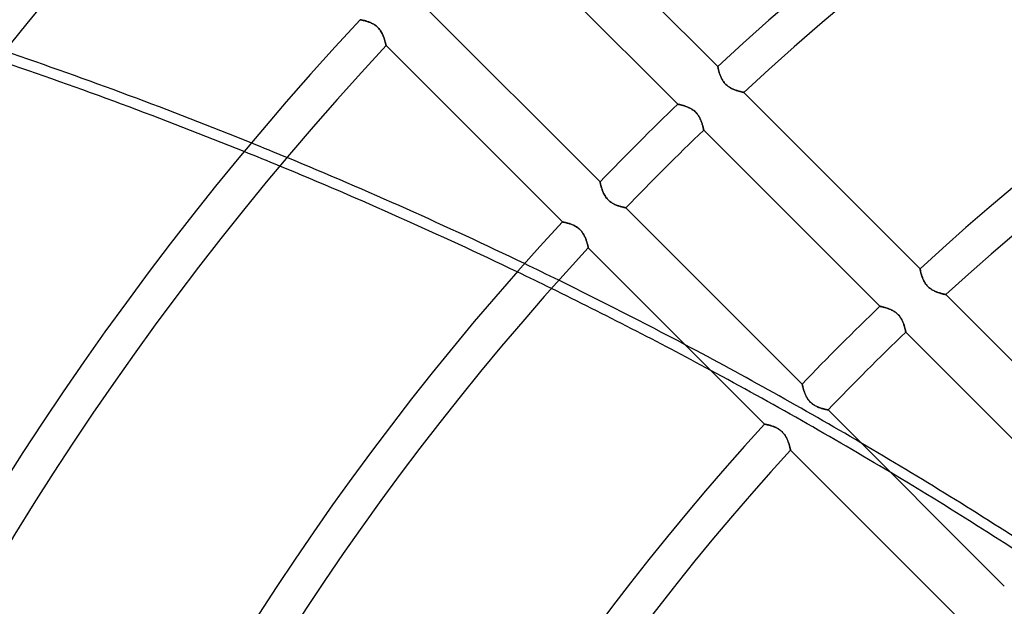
# Model space of a CAD drawing. Header units: millimetres. Extents: x -270 to 270, y -270 to 270.
# Tile 13 of 56: x -144 to -90, y 84 to 117. Entities that reach past the tile are written whole.
import ezdxf

# ---------------------------------------------------------------- set-up
doc = ezdxf.new("R2010")
doc.units = ezdxf.units.MM
doc.layers.add('MAIN-1', color=7, linetype='Continuous')
doc.layers.add('MAIN-2', color=7, linetype='Continuous')

msp = doc.modelspace()

# ---------------------------------------------------------------- linework, layer by layer
at = {"layer": 'MAIN-1'}
for p, q in [((-105.496, 114.045), (-115.192, 123.74)), ((-117.386, 121.661), (-107.696, 111.97)), ((-111.97, 107.696), (-121.661, 117.386)), ((-125.166, 116.617), (-125.164, 116.617)), ((-125.164, 116.617), (-125.159, 116.616)), ((-125.159, 116.616), (-125.15, 116.614)), ((-125.15, 116.614), (-125.138, 116.612)), ((-125.138, 116.612), (-125.122, 116.609)), ((-125.122, 116.609), (-125.103, 116.605)), ((-125.103, 116.605), (-125.08, 116.6)), ((-125.08, 116.6), (-125.055, 116.595)), ((-125.055, 116.595), (-125.027, 116.589)), ((-125.027, 116.589), (-124.997, 116.582)), ((-124.997, 116.582), (-124.964, 116.574)), ((-124.964, 116.574), (-124.929, 116.565)), ((-124.929, 116.565), (-124.892, 116.555)), ((-124.892, 116.555), (-124.853, 116.544)), ((-124.853, 116.544), (-124.813, 116.532)), ((-124.813, 116.532), (-124.772, 116.519)), ((-124.772, 116.519), (-124.729, 116.505)), ((-124.729, 116.505), (-124.686, 116.489)), ((-124.686, 116.489), (-124.642, 116.473)), ((-124.642, 116.473), (-124.598, 116.454)), ((-124.598, 116.454), (-124.554, 116.435)), ((-124.554, 116.435), (-124.509, 116.413)), ((-124.509, 116.413), (-124.465, 116.389)), ((-124.465, 116.389), (-124.42, 116.364)), ((-124.42, 116.364), (-124.376, 116.336)), ((-124.376, 116.336), (-124.333, 116.307)), ((-124.333, 116.307), (-124.29, 116.274)), ((-124.29, 116.274), (-124.249, 116.24)), ((-124.249, 116.24), (-124.21, 116.204)), ((-124.21, 116.204), (-124.172, 116.167)), ((-124.172, 116.167), (-124.136, 116.127)), ((-124.136, 116.127), (-124.102, 116.086)), ((-124.102, 116.086), (-124.07, 116.043)), ((-124.07, 116.043), (-124.039, 116)), ((-124.039, 116), (-124.012, 115.956)), ((-124.012, 115.956), (-123.986, 115.911)), ((-123.986, 115.911), (-123.961, 115.866)), ((-123.961, 115.866), (-123.939, 115.821)), ((-123.939, 115.821), (-123.919, 115.776)), ((-123.919, 115.776), (-123.899, 115.731)), ((-123.899, 115.731), (-123.882, 115.687)), ((-123.882, 115.687), (-123.865, 115.643)), ((-123.865, 115.643), (-123.85, 115.6)), ((-123.85, 115.6), (-123.836, 115.557)), ((-123.836, 115.557), (-123.823, 115.516)), ((-123.823, 115.516), (-123.811, 115.477)), ((-123.811, 115.477), (-123.8, 115.439)), ((-123.8, 115.439), (-123.79, 115.402)), ((-123.79, 115.402), (-123.782, 115.369)), ((-123.782, 115.369), (-123.774, 115.337)), ((-123.774, 115.337), (-123.767, 115.308)), ((-123.767, 115.308), (-123.76, 115.282)), ((-123.76, 115.282), (-123.755, 115.259)), ((-123.755, 115.259), (-123.751, 115.238)), ((-123.751, 115.238), (-123.747, 115.222)), ((-123.747, 115.222), (-123.744, 115.209)), ((-123.744, 115.209), (-123.742, 115.199)), ((-123.742, 115.199), (-123.741, 115.193)), ((-123.741, 115.193), (-123.74, 115.192)), ((-123.74, 115.192), (-114.045, 105.496)), ((-105.496, 114.043), (-105.496, 114.045)), ((-105.495, 114.038), (-105.496, 114.043)), ((-105.493, 114.029), (-105.495, 114.038)), ((-105.491, 114.017), (-105.493, 114.029)), ((-105.488, 114.001), (-105.491, 114.017)), ((-105.484, 113.982), (-105.488, 114.001)), ((-105.479, 113.961), (-105.484, 113.982)), ((-105.474, 113.936), (-105.479, 113.961)), ((-105.468, 113.909), (-105.474, 113.936)), ((-105.461, 113.879), (-105.468, 113.909)), ((-105.454, 113.847), (-105.461, 113.879)), ((-105.445, 113.813), (-105.454, 113.847)), ((-105.436, 113.777), (-105.445, 113.813)), ((-105.425, 113.739), (-105.436, 113.777)), ((-105.414, 113.7), (-105.425, 113.739)), ((-105.401, 113.659), (-105.414, 113.7)), ((-105.387, 113.616), (-105.401, 113.659)), ((-105.372, 113.573), (-105.387, 113.616)), ((-105.355, 113.529), (-105.372, 113.573)), ((-105.337, 113.484), (-105.355, 113.529)), ((-105.317, 113.439), (-105.337, 113.484)), ((-105.295, 113.393), (-105.317, 113.439)), ((-105.271, 113.348), (-105.295, 113.393)), ((-105.245, 113.303), (-105.271, 113.348)), ((-105.217, 113.258), (-105.245, 113.303)), ((-105.187, 113.214), (-105.217, 113.258)), ((-105.154, 113.17), (-105.187, 113.214)), ((-105.12, 113.128), (-105.154, 113.17)), ((-105.083, 113.088), (-105.12, 113.128)), ((-105.045, 113.05), (-105.083, 113.088)), ((-105.005, 113.014), (-105.045, 113.05)), ((-104.963, 112.98), (-105.005, 113.014)), ((-104.92, 112.947), (-104.963, 112.98)), ((-104.876, 112.917), (-104.92, 112.947)), ((-104.831, 112.889), (-104.876, 112.917)), ((-104.786, 112.863), (-104.831, 112.889)), ((-104.741, 112.839), (-104.786, 112.863)), ((-104.695, 112.816), (-104.741, 112.839)), ((-104.651, 112.796), (-104.695, 112.816)), ((-104.606, 112.777), (-104.651, 112.796)), ((-104.562, 112.759), (-104.606, 112.777)), ((-104.518, 112.743), (-104.562, 112.759)), ((-104.475, 112.728), (-104.518, 112.743)), ((-104.433, 112.714), (-104.475, 112.728)), ((-104.392, 112.701), (-104.433, 112.714)), ((-104.353, 112.689), (-104.392, 112.701)), ((-104.315, 112.679), (-104.353, 112.689)), ((-104.279, 112.669), (-104.315, 112.679)), ((-104.245, 112.66), (-104.279, 112.669)), ((-104.214, 112.652), (-104.245, 112.66)), ((-104.185, 112.645), (-104.214, 112.652)), ((-104.159, 112.639), (-104.185, 112.645)), ((-104.136, 112.634), (-104.159, 112.639)), ((-104.116, 112.629), (-104.136, 112.634)), ((-104.1, 112.625), (-104.116, 112.629)), ((-104.087, 112.623), (-104.1, 112.625)), ((-104.078, 112.621), (-104.087, 112.623)), ((-104.072, 112.619), (-104.078, 112.621)), ((-104.07, 112.619), (-104.072, 112.619)), ((-94.373, 102.922), (-104.07, 112.619)), ((-107.696, 111.97), (-107.694, 111.97)), ((-107.694, 111.97), (-107.688, 111.969)), ((-107.688, 111.969), (-107.679, 111.967)), ((-107.679, 111.967), (-107.666, 111.964)), ((-107.666, 111.964), (-107.65, 111.96)), ((-107.65, 111.96), (-107.63, 111.956)), ((-107.63, 111.956), (-107.607, 111.951)), ((-107.607, 111.951), (-107.582, 111.945)), ((-107.582, 111.945), (-107.553, 111.938)), ((-107.553, 111.938), (-107.522, 111.931)), ((-107.522, 111.931), (-107.489, 111.922)), ((-107.489, 111.922), (-107.453, 111.913)), ((-107.453, 111.913), (-107.416, 111.902)), ((-107.416, 111.902), (-107.377, 111.891)), ((-107.377, 111.891), (-107.336, 111.878)), ((-107.336, 111.878), (-107.294, 111.864)), ((-107.294, 111.864), (-107.252, 111.85)), ((-107.252, 111.85), (-107.208, 111.834)), ((-107.208, 111.834), (-107.164, 111.816)), ((-107.164, 111.816), (-107.12, 111.798)), ((-107.12, 111.798), (-107.076, 111.778)), ((-107.076, 111.778), (-107.031, 111.756)), ((-107.031, 111.756), (-106.986, 111.732)), ((-106.986, 111.732), (-106.942, 111.706)), ((-106.942, 111.706), (-106.897, 111.679)), ((-106.897, 111.679), (-106.854, 111.649)), ((-106.854, 111.649), (-106.811, 111.617)), ((-106.811, 111.617), (-106.769, 111.583)), ((-106.769, 111.583), (-106.73, 111.548)), ((-106.73, 111.548), (-106.692, 111.51)), ((-106.692, 111.51), (-106.656, 111.471)), ((-106.656, 111.471), (-106.621, 111.43)), ((-106.621, 111.43), (-106.589, 111.387)), ((-106.589, 111.387), (-106.558, 111.344)), ((-106.558, 111.344), (-106.53, 111.3)), ((-106.53, 111.3), (-106.505, 111.255)), ((-106.505, 111.255), (-106.481, 111.21)), ((-106.481, 111.21), (-106.459, 111.165)), ((-106.459, 111.165), (-106.438, 111.121)), ((-106.438, 111.121), (-106.42, 111.076)), ((-106.42, 111.076), (-106.402, 111.032)), ((-106.402, 111.032), (-106.386, 110.988)), ((-106.386, 110.988), (-106.372, 110.945)), ((-106.372, 110.945), (-106.358, 110.903)), ((-106.358, 110.903), (-106.346, 110.862)), ((-106.346, 110.862), (-106.335, 110.823)), ((-106.335, 110.823), (-106.325, 110.786)), ((-106.325, 110.786), (-106.316, 110.75)), ((-106.316, 110.75), (-106.308, 110.717)), ((-106.308, 110.717), (-106.3, 110.686)), ((-106.3, 110.686), (-106.294, 110.658)), ((-106.294, 110.658), (-106.288, 110.632)), ((-106.288, 110.632), (-106.284, 110.61)), ((-106.284, 110.61), (-106.28, 110.59)), ((-106.28, 110.59), (-106.276, 110.574)), ((-106.276, 110.574), (-106.274, 110.562)), ((-106.274, 110.562), (-106.272, 110.552)), ((-106.272, 110.552), (-106.271, 110.547)), ((-106.271, 110.547), (-106.271, 110.545)), ((-106.271, 110.545), (-96.58, 100.854)), ((-111.97, 107.694), (-111.97, 107.696)), ((-111.969, 107.688), (-111.97, 107.694)), ((-111.967, 107.679), (-111.969, 107.688)), ((-111.964, 107.666), (-111.967, 107.679)), ((-111.96, 107.649), (-111.964, 107.666)), ((-111.956, 107.63), (-111.96, 107.649)), ((-111.951, 107.607), (-111.956, 107.63)), ((-111.945, 107.581), (-111.951, 107.607)), ((-111.938, 107.552), (-111.945, 107.581)), ((-111.93, 107.521), (-111.938, 107.552)), ((-111.922, 107.488), (-111.93, 107.521)), ((-111.912, 107.452), (-111.922, 107.488)), ((-111.902, 107.415), (-111.912, 107.452)), ((-111.89, 107.376), (-111.902, 107.415)), ((-111.878, 107.335), (-111.89, 107.376)), ((-111.864, 107.293), (-111.878, 107.335)), ((-111.849, 107.25), (-111.864, 107.293)), ((-111.833, 107.206), (-111.849, 107.25)), ((-111.815, 107.161), (-111.833, 107.206)), ((-111.796, 107.117), (-111.815, 107.161)), ((-111.776, 107.072), (-111.796, 107.117)), ((-111.754, 107.027), (-111.776, 107.072)), ((-111.73, 106.982), (-111.754, 107.027)), ((-111.704, 106.938), (-111.73, 106.982)), ((-111.676, 106.894), (-111.704, 106.938)), ((-111.647, 106.85), (-111.676, 106.894)), ((-111.614, 106.807), (-111.647, 106.85)), ((-111.58, 106.766), (-111.614, 106.807)), ((-111.544, 106.726), (-111.58, 106.766)), ((-111.507, 106.688), (-111.544, 106.726)), ((-111.467, 106.653), (-111.507, 106.688)), ((-111.426, 106.618), (-111.467, 106.653)), ((-111.384, 106.586), (-111.426, 106.618)), ((-111.34, 106.556), (-111.384, 106.586)), ((-111.296, 106.528), (-111.34, 106.556)), ((-111.252, 106.503), (-111.296, 106.528)), ((-111.207, 106.479), (-111.252, 106.503)), ((-111.162, 106.457), (-111.207, 106.479)), ((-111.118, 106.437), (-111.162, 106.457)), ((-111.074, 106.419), (-111.118, 106.437)), ((-111.03, 106.402), (-111.074, 106.419)), ((-110.987, 106.386), (-111.03, 106.402)), ((-110.944, 106.371), (-110.987, 106.386)), ((-110.903, 106.358), (-110.944, 106.371)), ((-110.862, 106.346), (-110.903, 106.358)), ((-110.823, 106.335), (-110.862, 106.346)), ((-110.786, 106.325), (-110.823, 106.335)), ((-110.75, 106.316), (-110.786, 106.325)), ((-110.717, 106.308), (-110.75, 106.316)), ((-110.686, 106.3), (-110.717, 106.308)), ((-110.658, 106.294), (-110.686, 106.3)), ((-110.632, 106.288), (-110.658, 106.294)), ((-110.61, 106.284), (-110.632, 106.288)), ((-110.59, 106.28), (-110.61, 106.284)), ((-110.574, 106.276), (-110.59, 106.28)), ((-110.562, 106.274), (-110.574, 106.276)), ((-110.552, 106.272), (-110.562, 106.274)), ((-110.547, 106.271), (-110.552, 106.272)), ((-110.545, 106.271), (-110.547, 106.271)), ((-100.854, 96.58), (-110.545, 106.271)), ((-114.045, 105.496), (-114.043, 105.496)), ((-114.043, 105.496), (-114.038, 105.495)), ((-114.038, 105.495), (-114.029, 105.493)), ((-114.029, 105.493), (-114.016, 105.491)), ((-114.016, 105.491), (-114.001, 105.487)), ((-114.001, 105.487), (-113.981, 105.484)), ((-113.981, 105.484), (-113.959, 105.479)), ((-113.959, 105.479), (-113.934, 105.474)), ((-113.934, 105.474), (-113.906, 105.468)), ((-113.906, 105.468), (-113.876, 105.461)), ((-113.876, 105.461), (-113.843, 105.453)), ((-113.843, 105.453), (-113.808, 105.444)), ((-113.808, 105.444), (-113.771, 105.434)), ((-113.771, 105.434), (-113.732, 105.423)), ((-113.732, 105.423), (-113.692, 105.411)), ((-113.692, 105.411), (-113.65, 105.398)), ((-113.65, 105.398), (-113.608, 105.384)), ((-113.608, 105.384), (-113.565, 105.369)), ((-113.565, 105.369), (-113.521, 105.352)), ((-113.521, 105.352), (-113.477, 105.334)), ((-113.477, 105.334), (-113.433, 105.314)), ((-113.433, 105.314), (-113.388, 105.292)), ((-113.388, 105.292), (-113.344, 105.269)), ((-113.344, 105.269), (-113.299, 105.243)), ((-113.299, 105.243), (-113.255, 105.215)), ((-113.255, 105.215), (-113.212, 105.186)), ((-113.212, 105.186), (-113.169, 105.153)), ((-113.169, 105.153), (-113.128, 105.119)), ((-113.128, 105.119), (-113.089, 105.083)), ((-113.089, 105.083), (-113.051, 105.046)), ((-113.051, 105.046), (-113.015, 105.006)), ((-113.015, 105.006), (-112.981, 104.965)), ((-112.981, 104.965), (-112.949, 104.922)), ((-112.949, 104.922), (-112.919, 104.879)), ((-112.919, 104.879), (-112.891, 104.834)), ((-112.891, 104.834), (-112.865, 104.79)), ((-112.865, 104.79), (-112.841, 104.745)), ((-112.841, 104.745), (-112.818, 104.7)), ((-112.818, 104.7), (-112.798, 104.655)), ((-112.798, 104.655), (-112.778, 104.61)), ((-112.778, 104.61), (-112.761, 104.566)), ((-112.761, 104.566), (-112.744, 104.522)), ((-112.744, 104.522), (-112.729, 104.478)), ((-112.729, 104.478), (-112.715, 104.436)), ((-112.715, 104.436), (-112.702, 104.395)), ((-112.702, 104.395), (-112.69, 104.355)), ((-112.69, 104.355), (-112.679, 104.317)), ((-112.679, 104.317), (-112.669, 104.281)), ((-112.669, 104.281), (-112.66, 104.247)), ((-112.66, 104.247), (-112.652, 104.216)), ((-112.652, 104.216), (-112.645, 104.187)), ((-112.645, 104.187), (-112.639, 104.16)), ((-112.639, 104.16), (-112.634, 104.137)), ((-112.634, 104.137), (-112.629, 104.117)), ((-112.629, 104.117), (-112.626, 104.1)), ((-112.626, 104.1), (-112.623, 104.087)), ((-112.623, 104.087), (-112.621, 104.078)), ((-112.621, 104.078), (-112.619, 104.072)), ((-112.619, 104.072), (-112.619, 104.07)), ((-112.619, 104.07), (-102.922, 94.373)), ((-94.373, 102.92), (-94.373, 102.922)), ((-94.372, 102.916), (-94.373, 102.92)), ((-94.37, 102.908), (-94.372, 102.916)), ((-94.368, 102.897), (-94.37, 102.908)), ((-94.366, 102.883), (-94.368, 102.897)), ((-94.362, 102.867), (-94.366, 102.883)), ((-94.359, 102.848), (-94.362, 102.867)), ((-94.354, 102.826), (-94.359, 102.848)), ((-94.349, 102.802), (-94.354, 102.826)), ((-94.343, 102.775), (-94.349, 102.802)), ((-94.336, 102.747), (-94.343, 102.775)), ((-94.329, 102.716), (-94.336, 102.747)), ((-94.321, 102.684), (-94.329, 102.716)), ((-94.312, 102.65), (-94.321, 102.684)), ((-94.302, 102.614), (-94.312, 102.65)), ((-94.291, 102.577), (-94.302, 102.614)), ((-94.28, 102.539), (-94.291, 102.577)), ((-94.267, 102.5), (-94.28, 102.539)), ((-94.253, 102.459), (-94.267, 102.5)), ((-94.237, 102.418), (-94.253, 102.459)), ((-94.22, 102.376), (-94.237, 102.418)), ((-94.202, 102.334), (-94.22, 102.376)), ((-94.183, 102.292), (-94.202, 102.334)), ((-94.161, 102.249), (-94.183, 102.292)), ((-94.138, 102.206), (-94.161, 102.249)), ((-94.113, 102.164), (-94.138, 102.206)), ((-94.086, 102.122), (-94.113, 102.164)), ((-94.057, 102.081), (-94.086, 102.122)), ((-94.026, 102.041), (-94.057, 102.081)), ((-93.994, 102.002), (-94.026, 102.041)), ((-93.959, 101.964), (-93.994, 102.002)), ((-93.923, 101.929), (-93.959, 101.964)), ((-93.886, 101.895), (-93.923, 101.929)), ((-93.847, 101.862), (-93.886, 101.895)), ((-93.807, 101.831), (-93.847, 101.862)), ((-93.766, 101.803), (-93.807, 101.831)), ((-93.724, 101.776), (-93.766, 101.803)), ((-93.682, 101.751), (-93.724, 101.776)), ((-93.639, 101.727), (-93.682, 101.751)), ((-93.597, 101.705), (-93.639, 101.727)), ((-93.555, 101.685), (-93.597, 101.705)), ((-93.513, 101.667), (-93.555, 101.685)), ((-93.471, 101.649), (-93.513, 101.667)), ((-93.43, 101.633), (-93.471, 101.649)), ((-93.389, 101.618), (-93.43, 101.633)), ((-93.349, 101.604), (-93.389, 101.618)), ((-93.31, 101.591), (-93.349, 101.604)), ((-93.271, 101.579), (-93.31, 101.591)), ((-93.234, 101.568), (-93.271, 101.579)), ((-93.199, 101.557), (-93.234, 101.568)), ((-93.164, 101.548), (-93.199, 101.557)), ((-93.132, 101.54), (-93.164, 101.548)), ((-93.102, 101.532), (-93.132, 101.54)), ((-93.074, 101.525), (-93.102, 101.532)), ((-93.049, 101.519), (-93.074, 101.525)), ((-93.026, 101.513), (-93.049, 101.519)), ((-93.005, 101.509), (-93.026, 101.513)), ((-92.988, 101.505), (-93.005, 101.509)), ((-92.973, 101.501), (-92.988, 101.505)), ((-92.962, 101.499), (-92.973, 101.501)), ((-92.953, 101.497), (-92.962, 101.499)), ((-92.949, 101.496), (-92.953, 101.497)), ((-92.947, 101.496), (-92.949, 101.496)), ((-83.248, 91.797), (-92.947, 101.496)), ((-96.58, 100.854), (-96.578, 100.854)), ((-96.578, 100.854), (-96.573, 100.853)), ((-96.573, 100.853), (-96.565, 100.851)), ((-96.565, 100.851), (-96.554, 100.849)), ((-96.554, 100.849), (-96.539, 100.846)), ((-96.539, 100.846), (-96.522, 100.842)), ((-96.522, 100.842), (-96.502, 100.837)), ((-96.502, 100.837), (-96.479, 100.832)), ((-96.479, 100.832), (-96.454, 100.826)), ((-96.454, 100.826), (-96.426, 100.82)), ((-96.426, 100.82), (-96.396, 100.812)), ((-96.396, 100.812), (-96.364, 100.804)), ((-96.364, 100.804), (-96.331, 100.795)), ((-96.331, 100.795), (-96.295, 100.785)), ((-96.295, 100.785), (-96.259, 100.774)), ((-96.259, 100.774), (-96.221, 100.762)), ((-96.221, 100.762), (-96.182, 100.749)), ((-96.182, 100.749), (-96.142, 100.736)), ((-96.142, 100.736), (-96.101, 100.721)), ((-96.101, 100.721), (-96.06, 100.705)), ((-96.06, 100.705), (-96.019, 100.688)), ((-96.019, 100.688), (-95.978, 100.67)), ((-95.978, 100.67), (-95.936, 100.65)), ((-95.936, 100.65), (-95.894, 100.628)), ((-95.894, 100.628), (-95.852, 100.605)), ((-95.852, 100.605), (-95.81, 100.581)), ((-95.81, 100.581), (-95.769, 100.554)), ((-95.769, 100.554), (-95.728, 100.526)), ((-95.728, 100.526), (-95.688, 100.496)), ((-95.688, 100.496), (-95.649, 100.464)), ((-95.649, 100.464), (-95.612, 100.43)), ((-95.612, 100.43), (-95.577, 100.395)), ((-95.577, 100.395), (-95.543, 100.359)), ((-95.543, 100.359), (-95.51, 100.32)), ((-95.51, 100.32), (-95.479, 100.281)), ((-95.479, 100.281), (-95.451, 100.24)), ((-95.451, 100.24), (-95.424, 100.199)), ((-95.424, 100.199), (-95.399, 100.157)), ((-95.399, 100.157), (-95.376, 100.116)), ((-95.376, 100.116), (-95.354, 100.074)), ((-95.354, 100.074), (-95.334, 100.032)), ((-95.334, 100.032), (-95.316, 99.99)), ((-95.316, 99.99), (-95.298, 99.948)), ((-95.298, 99.948), (-95.283, 99.907)), ((-95.283, 99.907), (-95.268, 99.866)), ((-95.268, 99.866), (-95.254, 99.826)), ((-95.254, 99.826), (-95.242, 99.786)), ((-95.242, 99.786), (-95.23, 99.748)), ((-95.23, 99.748), (-95.22, 99.711)), ((-95.22, 99.711), (-95.21, 99.676)), ((-95.21, 99.676), (-95.202, 99.642)), ((-95.202, 99.642), (-95.194, 99.611)), ((-95.194, 99.611), (-95.187, 99.581)), ((-95.187, 99.581), (-95.18, 99.554)), ((-95.18, 99.554), (-95.175, 99.529)), ((-95.175, 99.529), (-95.17, 99.506)), ((-95.17, 99.506), (-95.166, 99.486)), ((-95.166, 99.486), (-95.162, 99.469)), ((-95.162, 99.469), (-95.16, 99.455)), ((-95.16, 99.455), (-95.157, 99.444)), ((-95.157, 99.444), (-95.156, 99.435)), ((-95.156, 99.435), (-95.155, 99.431)), ((-95.155, 99.431), (-95.155, 99.429)), ((-95.155, 99.429), (-85.463, 89.738)), ((-100.854, 96.578), (-100.854, 96.58)), ((-100.853, 96.572), (-100.854, 96.578)), ((-100.851, 96.563), (-100.853, 96.572)), ((-100.848, 96.55), (-100.851, 96.563)), ((-100.844, 96.533), (-100.848, 96.55)), ((-100.84, 96.514), (-100.844, 96.533)), ((-100.835, 96.491), (-100.84, 96.514)), ((-100.829, 96.465), (-100.835, 96.491)), ((-100.822, 96.436), (-100.829, 96.465)), ((-100.814, 96.405), (-100.822, 96.436)), ((-100.806, 96.372), (-100.814, 96.405)), ((-100.796, 96.336), (-100.806, 96.372)), ((-100.786, 96.299), (-100.796, 96.336)), ((-100.774, 96.26), (-100.786, 96.299)), ((-100.761, 96.219), (-100.774, 96.26)), ((-100.748, 96.177), (-100.761, 96.219)), ((-100.733, 96.134), (-100.748, 96.177)), ((-100.716, 96.09), (-100.733, 96.134)), ((-100.699, 96.045), (-100.716, 96.09)), ((-100.68, 96.001), (-100.699, 96.045)), ((-100.659, 95.956), (-100.68, 96.001)), ((-100.637, 95.911), (-100.659, 95.956)), ((-100.614, 95.866), (-100.637, 95.911)), ((-100.588, 95.822), (-100.614, 95.866)), ((-100.56, 95.778), (-100.588, 95.822)), ((-100.53, 95.734), (-100.56, 95.778)), ((-100.498, 95.691), (-100.53, 95.734)), ((-100.464, 95.65), (-100.498, 95.691)), ((-100.428, 95.61), (-100.464, 95.65)), ((-100.391, 95.572), (-100.428, 95.61)), ((-100.351, 95.536), (-100.391, 95.572)), ((-100.31, 95.502), (-100.351, 95.536)), ((-100.268, 95.47), (-100.31, 95.502)), ((-100.224, 95.44), (-100.268, 95.47)), ((-100.18, 95.412), (-100.224, 95.44)), ((-100.135, 95.386), (-100.18, 95.412)), ((-100.091, 95.363), (-100.135, 95.386)), ((-100.046, 95.341), (-100.091, 95.363)), ((-100.002, 95.321), (-100.046, 95.341)), ((-99.957, 95.302), (-100.002, 95.321)), ((-99.914, 95.285), (-99.957, 95.302)), ((-99.871, 95.27), (-99.914, 95.285)), ((-99.828, 95.255), (-99.871, 95.27)), ((-99.787, 95.242), (-99.828, 95.255)), ((-99.746, 95.23), (-99.787, 95.242)), ((-99.707, 95.219), (-99.746, 95.23)), ((-99.67, 95.209), (-99.707, 95.219)), ((-99.634, 95.2), (-99.67, 95.209)), ((-99.601, 95.191), (-99.634, 95.2)), ((-99.57, 95.184), (-99.601, 95.191)), ((-99.542, 95.178), (-99.57, 95.184)), ((-99.516, 95.172), (-99.542, 95.178)), ((-99.494, 95.168), (-99.516, 95.172)), ((-99.474, 95.163), (-99.494, 95.168)), ((-99.458, 95.16), (-99.474, 95.163)), ((-99.445, 95.158), (-99.458, 95.16)), ((-99.436, 95.156), (-99.445, 95.158)), ((-99.431, 95.155), (-99.436, 95.156)), ((-99.429, 95.155), (-99.431, 95.155)), ((-89.738, 85.463), (-99.429, 95.155)), ((-102.922, 94.373), (-102.92, 94.373)), ((-102.92, 94.373), (-102.915, 94.372)), ((-102.915, 94.372), (-102.906, 94.37)), ((-102.906, 94.37), (-102.893, 94.368)), ((-102.893, 94.368), (-102.878, 94.365)), ((-102.878, 94.365), (-102.859, 94.361)), ((-102.859, 94.361), (-102.836, 94.356)), ((-102.836, 94.356), (-102.811, 94.351)), ((-102.811, 94.351), (-102.783, 94.345)), ((-102.783, 94.345), (-102.753, 94.338)), ((-102.753, 94.338), (-102.72, 94.33)), ((-102.72, 94.33), (-102.685, 94.321)), ((-102.685, 94.321), (-102.648, 94.311)), ((-102.648, 94.311), (-102.609, 94.301)), ((-102.609, 94.301), (-102.569, 94.289)), ((-102.569, 94.289), (-102.528, 94.276)), ((-102.528, 94.276), (-102.485, 94.262)), ((-102.485, 94.262), (-102.442, 94.246)), ((-102.442, 94.246), (-102.398, 94.229)), ((-102.398, 94.229), (-102.354, 94.211)), ((-102.354, 94.211), (-102.31, 94.191)), ((-102.31, 94.191), (-102.265, 94.17)), ((-102.265, 94.17), (-102.221, 94.146)), ((-102.221, 94.146), (-102.176, 94.121)), ((-102.176, 94.121), (-102.132, 94.093)), ((-102.132, 94.093), (-102.089, 94.063)), ((-102.089, 94.063), (-102.046, 94.031)), ((-102.046, 94.031), (-102.005, 93.997)), ((-102.005, 93.997), (-101.966, 93.961)), ((-101.966, 93.961), (-101.928, 93.923)), ((-101.928, 93.923), (-101.892, 93.883)), ((-101.892, 93.883), (-101.858, 93.842)), ((-101.858, 93.842), (-101.826, 93.799)), ((-101.826, 93.799), (-101.796, 93.756)), ((-101.796, 93.756), (-101.768, 93.711)), ((-101.768, 93.711), (-101.742, 93.667)), ((-101.742, 93.667), (-101.718, 93.622)), ((-101.718, 93.622), (-101.696, 93.577)), ((-101.696, 93.577), (-101.675, 93.532)), ((-101.675, 93.532), (-101.656, 93.487)), ((-101.656, 93.487), (-101.638, 93.443)), ((-101.638, 93.443), (-101.622, 93.399)), ((-101.622, 93.399), (-101.606, 93.356)), ((-101.606, 93.356), (-101.592, 93.313)), ((-101.592, 93.313), (-101.579, 93.272)), ((-101.579, 93.272), (-101.567, 93.232)), ((-101.567, 93.232), (-101.556, 93.194)), ((-101.556, 93.194), (-101.546, 93.158)), ((-101.546, 93.158), (-101.537, 93.124)), ((-101.537, 93.124), (-101.529, 93.093)), ((-101.529, 93.093), (-101.522, 93.064)), ((-101.522, 93.064), (-101.516, 93.037)), ((-101.516, 93.037), (-101.511, 93.014)), ((-101.511, 93.014), (-101.506, 92.994)), ((-101.506, 92.994), (-101.502, 92.977)), ((-101.502, 92.977), (-101.499, 92.964)), ((-101.499, 92.964), (-101.497, 92.955)), ((-101.497, 92.955), (-101.496, 92.949)), ((-101.496, 92.949), (-101.496, 92.947)), ((-101.496, 92.947), (-91.797, 83.248))]:
    msp.add_line(p, q, dxfattribs=at)
for radius, start, end in [(155.357, 47.22994, 132.77002), (153.341, 47.25928, 132.74068), (139.639, 47.48113, 132.51889), (137.625, 47.51745, 132.48251), (186.791, 136.85458, 180.00002), (184.775, 136.8748, 180.00002), (171.073, 137.02503, 180.00002), (169.059, 137.04916, 180.00002), (155.357, 133.88523, 136.11478), (153.341, 133.87056, 136.12944), (155.357, 137.22998, 180.00002), (153.341, 137.25932, 180.00002), (139.639, 133.75975, 136.24025), (137.625, 133.74158, 136.25842), (139.639, 137.48111, 180.00002), (137.625, 137.51743, 180.00002)]:
    msp.add_arc((0, 0), radius, start, end, dxfattribs=at)
for centre, major_axis, start_param, end_param in [((-200.525, -45.22), (-199.303, 64.758), -1.657081, -1.587974), ((-200.707, -45.779), (199.303, -64.758), 1.485609, 1.554654), ((-200.525, -45.22), (-199.303, 64.758), -1.735714, -1.667196), ((-200.707, -45.779), (199.303, -64.758), 1.407047, 1.475504), ((-200.707, -45.779), (199.303, -64.758), 1.349683, 1.397012), ((-200.525, -45.22), (-199.303, 64.758), -1.783242, -1.745758), ((-200.525, -45.22), (-199.303, 64.758), -1.891893, -1.836599), ((-200.707, -45.779), (199.303, -64.758), 1.251008, 1.294773)]:
    msp.add_ellipse(centre, major_axis=major_axis, ratio=0.809017, start_param=start_param, end_param=end_param, dxfattribs=at)
at = {"layer": 'MAIN-2'}
for p, q in [((-125.164, 116.617), (-125.166, 116.617)), ((-125.159, 116.616), (-125.164, 116.617)), ((-125.15, 116.614), (-125.159, 116.616)), ((-125.138, 116.612), (-125.15, 116.614)), ((-125.122, 116.609), (-125.138, 116.612)), ((-125.104, 116.605), (-125.122, 116.609)), ((-125.082, 116.6), (-125.104, 116.605)), ((-125.057, 116.595), (-125.082, 116.6)), ((-125.03, 116.589), (-125.057, 116.595)), ((-125, 116.582), (-125.03, 116.589)), ((-124.968, 116.575), (-125, 116.582)), ((-124.934, 116.566), (-124.968, 116.575)), ((-124.898, 116.557), (-124.934, 116.566)), ((-124.86, 116.546), (-124.898, 116.557)), ((-124.821, 116.535), (-124.86, 116.546)), ((-124.78, 116.522), (-124.821, 116.535)), ((-124.738, 116.508), (-124.78, 116.522)), ((-124.694, 116.493), (-124.738, 116.508)), ((-124.65, 116.476), (-124.694, 116.493)), ((-124.605, 116.457), (-124.65, 116.476)), ((-124.56, 116.437), (-124.605, 116.457)), ((-124.515, 116.415), (-124.56, 116.437)), ((-124.469, 116.392), (-124.515, 116.415)), ((-124.424, 116.366), (-124.469, 116.392)), ((-124.379, 116.338), (-124.424, 116.366)), ((-124.335, 116.308), (-124.379, 116.338)), ((-124.291, 116.275), (-124.335, 116.308)), ((-124.25, 116.241), (-124.291, 116.275)), ((-124.209, 116.204), (-124.25, 116.241)), ((-124.171, 116.166), (-124.209, 116.204)), ((-124.135, 116.126), (-124.171, 116.166)), ((-124.101, 116.084), (-124.135, 116.126)), ((-124.068, 116.041), (-124.101, 116.084)), ((-124.038, 115.997), (-124.068, 116.041)), ((-124.01, 115.952), (-124.038, 115.997)), ((-123.984, 115.907), (-124.01, 115.952)), ((-123.959, 115.862), (-123.984, 115.907)), ((-123.937, 115.817), (-123.959, 115.862)), ((-123.917, 115.772), (-123.937, 115.817)), ((-123.898, 115.727), (-123.917, 115.772)), ((-123.88, 115.683), (-123.898, 115.727)), ((-123.864, 115.639), (-123.88, 115.683)), ((-123.849, 115.597), (-123.864, 115.639)), ((-123.835, 115.555), (-123.849, 115.597)), ((-123.822, 115.514), (-123.835, 115.555)), ((-123.81, 115.474), (-123.822, 115.514)), ((-123.8, 115.436), (-123.81, 115.474)), ((-123.79, 115.4), (-123.8, 115.436)), ((-123.781, 115.367), (-123.79, 115.4)), ((-123.773, 115.335), (-123.781, 115.367)), ((-123.766, 115.307), (-123.773, 115.335)), ((-123.76, 115.281), (-123.766, 115.307)), ((-123.755, 115.258), (-123.76, 115.281)), ((-123.75, 115.238), (-123.755, 115.258)), ((-123.747, 115.221), (-123.75, 115.238)), ((-123.744, 115.208), (-123.747, 115.221)), ((-123.742, 115.199), (-123.744, 115.208)), ((-123.741, 115.193), (-123.742, 115.199)), ((-123.74, 115.192), (-123.741, 115.193)), ((-105.496, 114.045), (-105.496, 114.043)), ((-105.496, 114.043), (-105.495, 114.038)), ((-105.495, 114.038), (-105.493, 114.029)), ((-105.493, 114.029), (-105.491, 114.016)), ((-105.491, 114.016), (-105.487, 114.001)), ((-105.487, 114.001), (-105.484, 113.981)), ((-105.484, 113.981), (-105.479, 113.959)), ((-105.479, 113.959), (-105.474, 113.934)), ((-105.474, 113.934), (-105.468, 113.906)), ((-105.468, 113.906), (-105.461, 113.876)), ((-105.461, 113.876), (-105.453, 113.843)), ((-105.453, 113.843), (-105.444, 113.808)), ((-105.444, 113.808), (-105.434, 113.771)), ((-105.434, 113.771), (-105.423, 113.732)), ((-105.423, 113.732), (-105.411, 113.692)), ((-105.411, 113.692), (-105.398, 113.65)), ((-105.398, 113.65), (-105.384, 113.608)), ((-105.384, 113.608), (-105.369, 113.565)), ((-105.369, 113.565), (-105.352, 113.521)), ((-105.352, 113.521), (-105.334, 113.477)), ((-105.334, 113.477), (-105.314, 113.433)), ((-105.314, 113.433), (-105.292, 113.388)), ((-105.292, 113.388), (-105.269, 113.344)), ((-105.269, 113.344), (-105.243, 113.299)), ((-105.243, 113.299), (-105.215, 113.255)), ((-105.215, 113.255), (-105.186, 113.212)), ((-105.186, 113.212), (-105.153, 113.169)), ((-105.153, 113.169), (-105.119, 113.128)), ((-105.119, 113.128), (-105.083, 113.089)), ((-105.083, 113.089), (-105.046, 113.051)), ((-105.046, 113.051), (-105.006, 113.015)), ((-105.006, 113.015), (-104.965, 112.981)), ((-104.965, 112.981), (-104.922, 112.949)), ((-104.922, 112.949), (-104.879, 112.919)), ((-104.879, 112.919), (-104.834, 112.891)), ((-104.834, 112.891), (-104.79, 112.865)), ((-104.79, 112.865), (-104.745, 112.841)), ((-104.745, 112.841), (-104.7, 112.818)), ((-104.7, 112.818), (-104.655, 112.798)), ((-104.655, 112.798), (-104.61, 112.778)), ((-104.61, 112.778), (-104.566, 112.761)), ((-104.566, 112.761), (-104.522, 112.744)), ((-104.522, 112.744), (-104.478, 112.729)), ((-104.478, 112.729), (-104.436, 112.715)), ((-104.436, 112.715), (-104.395, 112.702)), ((-104.395, 112.702), (-104.355, 112.69)), ((-104.355, 112.69), (-104.317, 112.679)), ((-104.317, 112.679), (-104.281, 112.669)), ((-104.281, 112.669), (-104.247, 112.66)), ((-104.247, 112.66), (-104.216, 112.652)), ((-104.216, 112.652), (-104.187, 112.645)), ((-104.187, 112.645), (-104.16, 112.639)), ((-104.16, 112.639), (-104.137, 112.634)), ((-104.137, 112.634), (-104.117, 112.629)), ((-104.117, 112.629), (-104.1, 112.626)), ((-104.1, 112.626), (-104.087, 112.623)), ((-104.087, 112.623), (-104.078, 112.621)), ((-104.078, 112.621), (-104.072, 112.619)), ((-104.072, 112.619), (-104.07, 112.619)), ((-107.694, 111.97), (-107.696, 111.97)), ((-107.688, 111.969), (-107.694, 111.97)), ((-107.679, 111.967), (-107.688, 111.969)), ((-107.666, 111.964), (-107.679, 111.967)), ((-107.649, 111.96), (-107.666, 111.964)), ((-107.63, 111.956), (-107.649, 111.96)), ((-107.607, 111.951), (-107.63, 111.956)), ((-107.581, 111.945), (-107.607, 111.951)), ((-107.552, 111.938), (-107.581, 111.945)), ((-107.521, 111.93), (-107.552, 111.938)), ((-107.488, 111.922), (-107.521, 111.93)), ((-107.452, 111.912), (-107.488, 111.922)), ((-107.415, 111.902), (-107.452, 111.912)), ((-107.376, 111.89), (-107.415, 111.902)), ((-107.335, 111.878), (-107.376, 111.89)), ((-107.293, 111.864), (-107.335, 111.878)), ((-107.25, 111.849), (-107.293, 111.864)), ((-107.206, 111.833), (-107.25, 111.849)), ((-107.161, 111.815), (-107.206, 111.833)), ((-107.117, 111.796), (-107.161, 111.815)), ((-107.072, 111.776), (-107.117, 111.796)), ((-107.027, 111.754), (-107.072, 111.776)), ((-106.982, 111.73), (-107.027, 111.754)), ((-106.938, 111.704), (-106.982, 111.73)), ((-106.894, 111.676), (-106.938, 111.704)), ((-106.85, 111.647), (-106.894, 111.676)), ((-106.807, 111.614), (-106.85, 111.647)), ((-106.766, 111.58), (-106.807, 111.614)), ((-106.726, 111.544), (-106.766, 111.58)), ((-106.688, 111.507), (-106.726, 111.544)), ((-106.653, 111.467), (-106.688, 111.507)), ((-106.618, 111.426), (-106.653, 111.467)), ((-106.586, 111.384), (-106.618, 111.426)), ((-106.556, 111.34), (-106.586, 111.384)), ((-106.528, 111.296), (-106.556, 111.34)), ((-106.503, 111.252), (-106.528, 111.296)), ((-106.479, 111.207), (-106.503, 111.252)), ((-106.457, 111.162), (-106.479, 111.207)), ((-106.437, 111.118), (-106.457, 111.162)), ((-106.419, 111.074), (-106.437, 111.118)), ((-106.402, 111.03), (-106.419, 111.074)), ((-106.386, 110.987), (-106.402, 111.03)), ((-106.371, 110.944), (-106.386, 110.987)), ((-106.358, 110.903), (-106.371, 110.944)), ((-106.346, 110.862), (-106.358, 110.903)), ((-106.335, 110.823), (-106.346, 110.862)), ((-106.325, 110.786), (-106.335, 110.823)), ((-106.316, 110.75), (-106.325, 110.786)), ((-106.308, 110.717), (-106.316, 110.75)), ((-106.3, 110.686), (-106.308, 110.717)), ((-106.294, 110.658), (-106.3, 110.686)), ((-106.288, 110.632), (-106.294, 110.658)), ((-106.284, 110.61), (-106.288, 110.632)), ((-106.28, 110.59), (-106.284, 110.61)), ((-106.276, 110.574), (-106.28, 110.59)), ((-106.274, 110.562), (-106.276, 110.574)), ((-106.272, 110.552), (-106.274, 110.562)), ((-106.271, 110.547), (-106.272, 110.552)), ((-106.271, 110.545), (-106.271, 110.547)), ((-111.97, 107.696), (-111.97, 107.694)), ((-111.97, 107.694), (-111.969, 107.688)), ((-111.969, 107.688), (-111.967, 107.679)), ((-111.967, 107.679), (-111.964, 107.666)), ((-111.964, 107.666), (-111.96, 107.65)), ((-111.96, 107.65), (-111.956, 107.63)), ((-111.956, 107.63), (-111.951, 107.607)), ((-111.951, 107.607), (-111.945, 107.582)), ((-111.945, 107.582), (-111.938, 107.553)), ((-111.938, 107.553), (-111.931, 107.522)), ((-111.931, 107.522), (-111.922, 107.489)), ((-111.922, 107.489), (-111.913, 107.453)), ((-111.913, 107.453), (-111.902, 107.416)), ((-111.902, 107.416), (-111.891, 107.377)), ((-111.891, 107.377), (-111.878, 107.336)), ((-111.878, 107.336), (-111.864, 107.294)), ((-111.864, 107.294), (-111.85, 107.252)), ((-111.85, 107.252), (-111.834, 107.208)), ((-111.834, 107.208), (-111.816, 107.164)), ((-111.816, 107.164), (-111.798, 107.12)), ((-111.798, 107.12), (-111.778, 107.076)), ((-111.778, 107.076), (-111.756, 107.031)), ((-111.756, 107.031), (-111.732, 106.986)), ((-111.732, 106.986), (-111.706, 106.942)), ((-111.706, 106.942), (-111.679, 106.897)), ((-111.679, 106.897), (-111.649, 106.854)), ((-111.649, 106.854), (-111.617, 106.811)), ((-111.617, 106.811), (-111.583, 106.769)), ((-111.583, 106.769), (-111.548, 106.73)), ((-111.548, 106.73), (-111.51, 106.692)), ((-111.51, 106.692), (-111.471, 106.656)), ((-111.471, 106.656), (-111.43, 106.621)), ((-111.43, 106.621), (-111.387, 106.589)), ((-111.387, 106.589), (-111.344, 106.558)), ((-111.344, 106.558), (-111.3, 106.53)), ((-111.3, 106.53), (-111.255, 106.505)), ((-111.255, 106.505), (-111.21, 106.481)), ((-111.21, 106.481), (-111.165, 106.459)), ((-111.165, 106.459), (-111.121, 106.438)), ((-111.121, 106.438), (-111.076, 106.42)), ((-111.076, 106.42), (-111.032, 106.402)), ((-111.032, 106.402), (-110.988, 106.386)), ((-110.988, 106.386), (-110.945, 106.372)), ((-110.945, 106.372), (-110.903, 106.358)), ((-110.903, 106.358), (-110.862, 106.346)), ((-110.862, 106.346), (-110.823, 106.335)), ((-110.823, 106.335), (-110.786, 106.325)), ((-110.786, 106.325), (-110.75, 106.316)), ((-110.75, 106.316), (-110.717, 106.308)), ((-110.717, 106.308), (-110.686, 106.3)), ((-110.686, 106.3), (-110.658, 106.294)), ((-110.658, 106.294), (-110.632, 106.288)), ((-110.632, 106.288), (-110.61, 106.284)), ((-110.61, 106.284), (-110.59, 106.28)), ((-110.59, 106.28), (-110.574, 106.276)), ((-110.574, 106.276), (-110.562, 106.274)), ((-110.562, 106.274), (-110.552, 106.272)), ((-110.552, 106.272), (-110.547, 106.271)), ((-110.547, 106.271), (-110.545, 106.271)), ((-114.043, 105.496), (-114.045, 105.496)), ((-114.038, 105.495), (-114.043, 105.496)), ((-114.029, 105.493), (-114.038, 105.495)), ((-114.017, 105.491), (-114.029, 105.493)), ((-114.001, 105.488), (-114.017, 105.491)), ((-113.982, 105.484), (-114.001, 105.488)), ((-113.961, 105.479), (-113.982, 105.484)), ((-113.936, 105.474), (-113.961, 105.479)), ((-113.909, 105.468), (-113.936, 105.474)), ((-113.879, 105.461), (-113.909, 105.468)), ((-113.847, 105.454), (-113.879, 105.461)), ((-113.813, 105.445), (-113.847, 105.454)), ((-113.777, 105.436), (-113.813, 105.445)), ((-113.739, 105.425), (-113.777, 105.436)), ((-113.7, 105.414), (-113.739, 105.425)), ((-113.659, 105.401), (-113.7, 105.414)), ((-113.616, 105.387), (-113.659, 105.401)), ((-113.573, 105.372), (-113.616, 105.387)), ((-113.529, 105.355), (-113.573, 105.372)), ((-113.484, 105.337), (-113.529, 105.355)), ((-113.439, 105.317), (-113.484, 105.337)), ((-113.393, 105.295), (-113.439, 105.317)), ((-113.348, 105.271), (-113.393, 105.295)), ((-113.303, 105.245), (-113.348, 105.271)), ((-113.258, 105.217), (-113.303, 105.245)), ((-113.214, 105.187), (-113.258, 105.217)), ((-113.17, 105.154), (-113.214, 105.187)), ((-113.128, 105.12), (-113.17, 105.154)), ((-113.088, 105.083), (-113.128, 105.12)), ((-113.05, 105.045), (-113.088, 105.083)), ((-113.014, 105.005), (-113.05, 105.045)), ((-112.98, 104.963), (-113.014, 105.005)), ((-112.947, 104.92), (-112.98, 104.963)), ((-112.917, 104.876), (-112.947, 104.92)), ((-112.889, 104.831), (-112.917, 104.876)), ((-112.863, 104.786), (-112.889, 104.831)), ((-112.839, 104.741), (-112.863, 104.786)), ((-112.816, 104.695), (-112.839, 104.741)), ((-112.796, 104.651), (-112.816, 104.695)), ((-112.777, 104.606), (-112.796, 104.651)), ((-112.759, 104.562), (-112.777, 104.606)), ((-112.743, 104.518), (-112.759, 104.562)), ((-112.728, 104.475), (-112.743, 104.518)), ((-112.714, 104.433), (-112.728, 104.475)), ((-112.701, 104.392), (-112.714, 104.433)), ((-112.689, 104.353), (-112.701, 104.392)), ((-112.679, 104.315), (-112.689, 104.353)), ((-112.669, 104.279), (-112.679, 104.315)), ((-112.66, 104.245), (-112.669, 104.279)), ((-112.652, 104.214), (-112.66, 104.245)), ((-112.645, 104.185), (-112.652, 104.214)), ((-112.639, 104.159), (-112.645, 104.185)), ((-112.634, 104.136), (-112.639, 104.159)), ((-112.629, 104.116), (-112.634, 104.136)), ((-112.625, 104.1), (-112.629, 104.116)), ((-112.623, 104.087), (-112.625, 104.1)), ((-112.621, 104.078), (-112.623, 104.087)), ((-112.619, 104.072), (-112.621, 104.078)), ((-112.619, 104.07), (-112.619, 104.072)), ((-94.373, 102.922), (-94.373, 102.92)), ((-94.373, 102.92), (-94.372, 102.915)), ((-94.372, 102.915), (-94.37, 102.906)), ((-94.37, 102.906), (-94.368, 102.893)), ((-94.368, 102.893), (-94.365, 102.878)), ((-94.365, 102.878), (-94.361, 102.859)), ((-94.361, 102.859), (-94.356, 102.836)), ((-94.356, 102.836), (-94.351, 102.811)), ((-94.351, 102.811), (-94.345, 102.783)), ((-94.345, 102.783), (-94.338, 102.753)), ((-94.338, 102.753), (-94.33, 102.72)), ((-94.33, 102.72), (-94.321, 102.685)), ((-94.321, 102.685), (-94.311, 102.648)), ((-94.311, 102.648), (-94.301, 102.609)), ((-94.301, 102.609), (-94.289, 102.569)), ((-94.289, 102.569), (-94.276, 102.528)), ((-94.276, 102.528), (-94.262, 102.485)), ((-94.262, 102.485), (-94.246, 102.442)), ((-94.246, 102.442), (-94.229, 102.398)), ((-94.229, 102.398), (-94.211, 102.354)), ((-94.211, 102.354), (-94.191, 102.31)), ((-94.191, 102.31), (-94.17, 102.265)), ((-94.17, 102.265), (-94.146, 102.221)), ((-94.146, 102.221), (-94.121, 102.176)), ((-94.121, 102.176), (-94.093, 102.132)), ((-94.093, 102.132), (-94.063, 102.089)), ((-94.063, 102.089), (-94.031, 102.046)), ((-94.031, 102.046), (-93.997, 102.005)), ((-93.997, 102.005), (-93.961, 101.966)), ((-93.961, 101.966), (-93.923, 101.928)), ((-93.923, 101.928), (-93.883, 101.892)), ((-93.883, 101.892), (-93.842, 101.858)), ((-93.842, 101.858), (-93.799, 101.826)), ((-93.799, 101.826), (-93.756, 101.796)), ((-93.756, 101.796), (-93.711, 101.768)), ((-93.711, 101.768), (-93.667, 101.742)), ((-93.667, 101.742), (-93.622, 101.718)), ((-93.622, 101.718), (-93.577, 101.696)), ((-93.577, 101.696), (-93.532, 101.675)), ((-93.532, 101.675), (-93.487, 101.656)), ((-93.487, 101.656), (-93.443, 101.638)), ((-93.443, 101.638), (-93.399, 101.622)), ((-93.399, 101.622), (-93.356, 101.606)), ((-93.356, 101.606), (-93.313, 101.592)), ((-93.313, 101.592), (-93.272, 101.579)), ((-93.272, 101.579), (-93.232, 101.567)), ((-93.232, 101.567), (-93.194, 101.556)), ((-93.194, 101.556), (-93.158, 101.546)), ((-93.158, 101.546), (-93.124, 101.537)), ((-93.124, 101.537), (-93.093, 101.529)), ((-93.093, 101.529), (-93.064, 101.522)), ((-93.064, 101.522), (-93.037, 101.516)), ((-93.037, 101.516), (-93.014, 101.511)), ((-93.014, 101.511), (-92.994, 101.506)), ((-92.994, 101.506), (-92.977, 101.502)), ((-92.977, 101.502), (-92.964, 101.499)), ((-92.964, 101.499), (-92.955, 101.497)), ((-92.955, 101.497), (-92.949, 101.496)), ((-92.949, 101.496), (-92.947, 101.496)), ((-96.578, 100.854), (-96.58, 100.854)), ((-96.572, 100.853), (-96.578, 100.854)), ((-96.563, 100.851), (-96.572, 100.853)), ((-96.55, 100.848), (-96.563, 100.851)), ((-96.533, 100.844), (-96.55, 100.848)), ((-96.514, 100.84), (-96.533, 100.844)), ((-96.491, 100.835), (-96.514, 100.84)), ((-96.465, 100.829), (-96.491, 100.835)), ((-96.436, 100.822), (-96.465, 100.829)), ((-96.405, 100.814), (-96.436, 100.822)), ((-96.372, 100.806), (-96.405, 100.814)), ((-96.336, 100.796), (-96.372, 100.806)), ((-96.299, 100.786), (-96.336, 100.796)), ((-96.26, 100.774), (-96.299, 100.786)), ((-96.219, 100.761), (-96.26, 100.774)), ((-96.177, 100.748), (-96.219, 100.761)), ((-96.134, 100.733), (-96.177, 100.748)), ((-96.09, 100.716), (-96.134, 100.733)), ((-96.045, 100.699), (-96.09, 100.716)), ((-96.001, 100.68), (-96.045, 100.699)), ((-95.956, 100.659), (-96.001, 100.68)), ((-95.911, 100.637), (-95.956, 100.659)), ((-95.866, 100.614), (-95.911, 100.637)), ((-95.822, 100.588), (-95.866, 100.614)), ((-95.778, 100.56), (-95.822, 100.588)), ((-95.734, 100.53), (-95.778, 100.56)), ((-95.691, 100.498), (-95.734, 100.53)), ((-95.65, 100.464), (-95.691, 100.498)), ((-95.61, 100.428), (-95.65, 100.464)), ((-95.572, 100.391), (-95.61, 100.428)), ((-95.536, 100.351), (-95.572, 100.391)), ((-95.502, 100.31), (-95.536, 100.351)), ((-95.47, 100.268), (-95.502, 100.31)), ((-95.44, 100.224), (-95.47, 100.268)), ((-95.412, 100.18), (-95.44, 100.224)), ((-95.386, 100.135), (-95.412, 100.18)), ((-95.363, 100.091), (-95.386, 100.135)), ((-95.341, 100.046), (-95.363, 100.091)), ((-95.321, 100.002), (-95.341, 100.046)), ((-95.302, 99.957), (-95.321, 100.002)), ((-95.285, 99.914), (-95.302, 99.957)), ((-95.27, 99.871), (-95.285, 99.914)), ((-95.255, 99.828), (-95.27, 99.871)), ((-95.242, 99.787), (-95.255, 99.828)), ((-95.23, 99.746), (-95.242, 99.787)), ((-95.219, 99.707), (-95.23, 99.746)), ((-95.209, 99.67), (-95.219, 99.707)), ((-95.2, 99.634), (-95.209, 99.67)), ((-95.191, 99.601), (-95.2, 99.634)), ((-95.184, 99.57), (-95.191, 99.601)), ((-95.178, 99.542), (-95.184, 99.57)), ((-95.172, 99.516), (-95.178, 99.542)), ((-95.168, 99.494), (-95.172, 99.516)), ((-95.163, 99.474), (-95.168, 99.494)), ((-95.16, 99.458), (-95.163, 99.474)), ((-95.158, 99.445), (-95.16, 99.458)), ((-95.156, 99.436), (-95.158, 99.445)), ((-95.155, 99.431), (-95.156, 99.436)), ((-95.155, 99.429), (-95.155, 99.431)), ((-100.854, 96.58), (-100.854, 96.578)), ((-100.854, 96.578), (-100.853, 96.573)), ((-100.853, 96.573), (-100.851, 96.565)), ((-100.851, 96.565), (-100.849, 96.554)), ((-100.849, 96.554), (-100.846, 96.539)), ((-100.846, 96.539), (-100.842, 96.522)), ((-100.842, 96.522), (-100.837, 96.502)), ((-100.837, 96.502), (-100.832, 96.479)), ((-100.832, 96.479), (-100.826, 96.454)), ((-100.826, 96.454), (-100.82, 96.426)), ((-100.82, 96.426), (-100.812, 96.396)), ((-100.812, 96.396), (-100.804, 96.364)), ((-100.804, 96.364), (-100.795, 96.331)), ((-100.795, 96.331), (-100.785, 96.295)), ((-100.785, 96.295), (-100.774, 96.259)), ((-100.774, 96.259), (-100.762, 96.221)), ((-100.762, 96.221), (-100.749, 96.182)), ((-100.749, 96.182), (-100.736, 96.142)), ((-100.736, 96.142), (-100.721, 96.101)), ((-100.721, 96.101), (-100.705, 96.06)), ((-100.705, 96.06), (-100.688, 96.019)), ((-100.688, 96.019), (-100.67, 95.978)), ((-100.67, 95.978), (-100.65, 95.936)), ((-100.65, 95.936), (-100.628, 95.894)), ((-100.628, 95.894), (-100.605, 95.852)), ((-100.605, 95.852), (-100.581, 95.81)), ((-100.581, 95.81), (-100.554, 95.769)), ((-100.554, 95.769), (-100.526, 95.728)), ((-100.526, 95.728), (-100.496, 95.688)), ((-100.496, 95.688), (-100.464, 95.649)), ((-100.464, 95.649), (-100.43, 95.612)), ((-100.43, 95.612), (-100.395, 95.577)), ((-100.395, 95.577), (-100.359, 95.543)), ((-100.359, 95.543), (-100.32, 95.51)), ((-100.32, 95.51), (-100.281, 95.479)), ((-100.281, 95.479), (-100.24, 95.451)), ((-100.24, 95.451), (-100.199, 95.424)), ((-100.199, 95.424), (-100.157, 95.399)), ((-100.157, 95.399), (-100.116, 95.376)), ((-100.116, 95.376), (-100.074, 95.354)), ((-100.074, 95.354), (-100.032, 95.334)), ((-100.032, 95.334), (-99.99, 95.316)), ((-99.99, 95.316), (-99.948, 95.298)), ((-99.948, 95.298), (-99.907, 95.283)), ((-99.907, 95.283), (-99.866, 95.268)), ((-99.866, 95.268), (-99.826, 95.254)), ((-99.826, 95.254), (-99.786, 95.242)), ((-99.786, 95.242), (-99.748, 95.23)), ((-99.748, 95.23), (-99.711, 95.22)), ((-99.711, 95.22), (-99.676, 95.21)), ((-99.676, 95.21), (-99.642, 95.202)), ((-99.642, 95.202), (-99.611, 95.194)), ((-99.611, 95.194), (-99.581, 95.187)), ((-99.581, 95.187), (-99.554, 95.18)), ((-99.554, 95.18), (-99.529, 95.175)), ((-99.529, 95.175), (-99.506, 95.17)), ((-99.506, 95.17), (-99.486, 95.166)), ((-99.486, 95.166), (-99.469, 95.162)), ((-99.469, 95.162), (-99.455, 95.16)), ((-99.455, 95.16), (-99.444, 95.157)), ((-99.444, 95.157), (-99.435, 95.156)), ((-99.435, 95.156), (-99.431, 95.155)), ((-99.431, 95.155), (-99.429, 95.155)), ((-102.92, 94.373), (-102.922, 94.373)), ((-102.916, 94.372), (-102.92, 94.373)), ((-102.908, 94.37), (-102.916, 94.372)), ((-102.897, 94.368), (-102.908, 94.37)), ((-102.883, 94.366), (-102.897, 94.368)), ((-102.867, 94.362), (-102.883, 94.366)), ((-102.848, 94.359), (-102.867, 94.362)), ((-102.826, 94.354), (-102.848, 94.359)), ((-102.802, 94.349), (-102.826, 94.354)), ((-102.775, 94.343), (-102.802, 94.349)), ((-102.747, 94.336), (-102.775, 94.343)), ((-102.716, 94.329), (-102.747, 94.336)), ((-102.684, 94.321), (-102.716, 94.329)), ((-102.65, 94.312), (-102.684, 94.321)), ((-102.614, 94.302), (-102.65, 94.312)), ((-102.577, 94.291), (-102.614, 94.302)), ((-102.539, 94.28), (-102.577, 94.291)), ((-102.5, 94.267), (-102.539, 94.28)), ((-102.459, 94.253), (-102.5, 94.267)), ((-102.418, 94.237), (-102.459, 94.253)), ((-102.376, 94.22), (-102.418, 94.237)), ((-102.334, 94.202), (-102.376, 94.22)), ((-102.292, 94.183), (-102.334, 94.202)), ((-102.249, 94.161), (-102.292, 94.183)), ((-102.206, 94.138), (-102.249, 94.161)), ((-102.164, 94.113), (-102.206, 94.138)), ((-102.122, 94.086), (-102.164, 94.113)), ((-102.081, 94.057), (-102.122, 94.086)), ((-102.041, 94.026), (-102.081, 94.057)), ((-102.002, 93.994), (-102.041, 94.026)), ((-101.964, 93.959), (-102.002, 93.994)), ((-101.929, 93.923), (-101.964, 93.959)), ((-101.895, 93.886), (-101.929, 93.923)), ((-101.862, 93.847), (-101.895, 93.886)), ((-101.831, 93.807), (-101.862, 93.847)), ((-101.803, 93.766), (-101.831, 93.807)), ((-101.776, 93.724), (-101.803, 93.766)), ((-101.751, 93.682), (-101.776, 93.724)), ((-101.727, 93.639), (-101.751, 93.682)), ((-101.705, 93.597), (-101.727, 93.639)), ((-101.685, 93.555), (-101.705, 93.597)), ((-101.667, 93.513), (-101.685, 93.555)), ((-101.649, 93.471), (-101.667, 93.513)), ((-101.633, 93.43), (-101.649, 93.471)), ((-101.618, 93.389), (-101.633, 93.43)), ((-101.604, 93.349), (-101.618, 93.389)), ((-101.591, 93.31), (-101.604, 93.349)), ((-101.579, 93.271), (-101.591, 93.31)), ((-101.568, 93.234), (-101.579, 93.271)), ((-101.557, 93.199), (-101.568, 93.234)), ((-101.548, 93.164), (-101.557, 93.199)), ((-101.54, 93.132), (-101.548, 93.164)), ((-101.532, 93.102), (-101.54, 93.132)), ((-101.525, 93.074), (-101.532, 93.102)), ((-101.519, 93.049), (-101.525, 93.074)), ((-101.513, 93.026), (-101.519, 93.049)), ((-101.509, 93.005), (-101.513, 93.026)), ((-101.505, 92.988), (-101.509, 93.005)), ((-101.501, 92.973), (-101.505, 92.988)), ((-101.499, 92.962), (-101.501, 92.973)), ((-101.497, 92.953), (-101.499, 92.962)), ((-101.496, 92.949), (-101.497, 92.953)), ((-101.496, 92.947), (-101.496, 92.949))]:
    msp.add_line(p, q, dxfattribs=at)
for radius, start, end in [(213, 0, 180.00002), (212, 0, 180.00002), (202.5, 89.99998, 179.99998), (201.5, 89.99998, 179.99998)]:
    msp.add_arc((0, 0), radius, start, end, dxfattribs=at)
for centre, major_axis, start_param, end_param in [((-200.525, -45.22), (-199.303, 64.758), -1.667196, -1.657081), ((-200.707, -45.779), (199.303, -64.758), 1.475504, 1.485609), ((-200.525, -45.22), (-199.303, 64.758), -1.745758, -1.735714), ((-200.707, -45.779), (199.303, -64.758), 1.397012, 1.407047), ((-200.525, -45.22), (-199.303, 64.758), -1.836599, -1.783242), ((-200.707, -45.779), (199.303, -64.758), 1.294773, 1.349683)]:
    msp.add_ellipse(centre, major_axis=major_axis, ratio=0.809017, start_param=start_param, end_param=end_param, dxfattribs=at)

doc.saveas('drawing.dxf')
